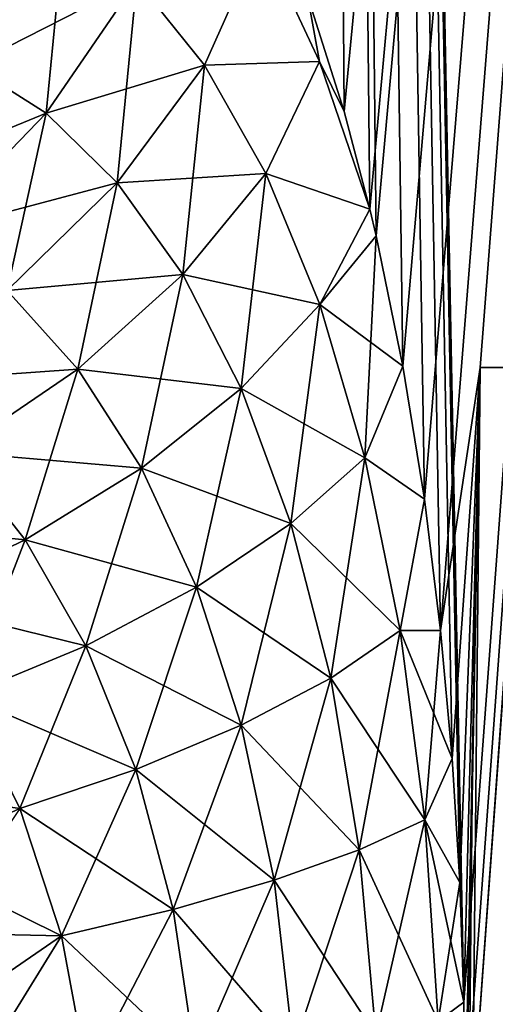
# Model space of a CAD drawing. Header units: millimetres. Extents: x -272 to -228, y -64 to 39.
# Tile 177 of 245: x -233.688 to -233.409, y -4.373 to -3.796. Entities that reach past the tile are written whole.
import ezdxf

# ---------------------------------------------------------------- set-up
doc = ezdxf.new("R2010")
doc.units = ezdxf.units.MM
doc.header["$LTSCALE"] = 26.699852
for name, color, linetype in [('133', 7, 'CONTINUOUS'), ('134', 7, 'CONTINUOUS'), ('179', 7, 'CONTINUOUS'), ('215', 7, 'CONTINUOUS')]:
    doc.layers.add(name, color=color, linetype=linetype)

msp = doc.modelspace()

# ---------------------------------------------------------------- linework, layer by layer
at = {"layer": '133', "color": 31, "linetype": 'Continuous', "true_color": 0xffba99}
for points in [[(-233.97362, -58.50872, 4.38431), (-233.01687, 1.18245, 4.83212), (-234.18629, -58.50872, 5.09841), (-233.97362, -58.50872, 4.38431)], [(-234.18629, -58.50872, 5.09841), (-233.01687, 1.18245, 4.83212), (-233.42741, -4.50523, 5.79907), (-234.18629, -58.50872, 5.09841)], [(-232.64347, 1.18245, 3.2445), (-233.01687, 1.18245, 4.83212), (-233.97362, -58.50872, 4.38431), (-232.64347, 1.18245, 3.2445)], [(-233.64666, -58.50872, 2.93863), (-232.64347, 1.18245, 3.2445), (-233.97362, -58.50872, 4.38431), (-233.64666, -58.50872, 2.93863)], [(-232.41814, 1.18245, 1.6292), (-232.64347, 1.18245, 3.2445), (-233.64666, -58.50872, 2.93863), (-232.41814, 1.18245, 1.6292)], [(-233.45004, -58.50872, 1.47168), (-232.41814, 1.18245, 1.6292), (-233.64666, -58.50872, 2.93863), (-233.45004, -58.50872, 1.47168)], [(-233.01687, 1.18245, 4.83212), (-233.53517, 1.18245, 6.37851), (-233.42763, -4.37204, 5.80674), (-233.01687, 1.18245, 4.83212)], [(-233.42763, -4.37204, 5.80674), (-233.53517, 1.18245, 6.37851), (-233.43009, -4.30183, 5.81744), (-233.42763, -4.37204, 5.80674)], [(-233.43009, -4.30183, 5.81744), (-233.53517, 1.18245, 6.37851), (-233.43453, -4.22911, 5.83389), (-233.43009, -4.30183, 5.81744)], [(-233.43453, -4.22911, 5.83389), (-233.53517, 1.18245, 6.37851), (-233.4413, -4.1541, 5.85703), (-233.43453, -4.22911, 5.83389)], [(-233.4413, -4.1541, 5.85703), (-233.53517, 1.18245, 6.37851), (-233.45082, -4.07712, 5.88788), (-233.4413, -4.1541, 5.85703)], [(-233.45082, -4.07712, 5.88788), (-233.53517, 1.18245, 6.37851), (-233.46345, -3.99908, 5.92729), (-233.45082, -4.07712, 5.88788)], [(-233.46345, -3.99908, 5.92729), (-233.53517, 1.18245, 6.37851), (-233.47917, -3.92268, 5.9749), (-233.46345, -3.99908, 5.92729)], [(-233.47917, -3.92268, 5.9749), (-233.53517, 1.18245, 6.37851), (-233.48286, -3.90705, 5.98587), (-233.47917, -3.92268, 5.9749)], [(-233.48286, -3.90705, 5.98587), (-233.53517, 1.18245, 6.37851), (-233.49783, -3.84994, 6.02995), (-233.48286, -3.90705, 5.98587)], [(-233.49783, -3.84994, 6.02995), (-233.53517, 1.18245, 6.37851), (-233.51938, -3.78177, 6.09203), (-233.49783, -3.84994, 6.02995)], [(-232.43328, -4), (-232.41814, 1.18245, 1.6292), (-233.45004, -58.50872, 1.47168), (-232.43328, -4)], [(-233.42683, -4.4397, 5.80088), (-233.01687, 1.18245, 4.83212), (-233.42763, -4.37204, 5.80674), (-233.42683, -4.4397, 5.80088)], [(-233.42741, -4.50523, 5.79907), (-233.01687, 1.18245, 4.83212), (-233.42683, -4.4397, 5.80088), (-233.42741, -4.50523, 5.79907)], [(-233.41805, -4, -5.79902), (-232.98952, -4, -4.38558), (-233.97686, -58.50872, -4.39616), (-233.41805, -4, -5.79902)], [(-233.97686, -58.50872, -4.39616), (-232.98952, -4, -4.38558), (-233.6492, -58.50872, -2.95269), (-233.97686, -58.50872, -4.39616)], [(-233.42273, -4.25276, -5.79904), (-233.41805, -4, -5.79902), (-233.97686, -58.50872, -4.39616), (-233.42273, -4.25276, -5.79904)], [(-232.98952, -4, -4.38558), (-232.68123, -4, -2.94106), (-233.6492, -58.50872, -2.95269), (-232.98952, -4, -4.38558)], [(-233.6492, -58.50872, -2.95269), (-232.68123, -4, -2.94106), (-233.4513, -58.50872, -1.48577), (-233.6492, -58.50872, -2.95269)], [(-232.68123, -4, -2.94106), (-232.49538, -4, -1.47575), (-233.4513, -58.50872, -1.48577), (-232.68123, -4, -2.94106)], [(-233.4513, -58.50872, -1.48577), (-232.49538, -4, -1.47575), (-233.38473, -58.50872, -0.00706), (-233.4513, -58.50872, -1.48577)], [(-233.38473, -58.50872, -0.00706), (-232.43328, -4), (-233.45004, -58.50872, 1.47168), (-233.38473, -58.50872, -0.00706)], [(-233.42741, -4.50523, -5.79907), (-233.42273, -4.25276, -5.79904), (-233.97686, -58.50872, -4.39616), (-233.42741, -4.50523, -5.79907)]]:
    msp.add_3dface(points, dxfattribs=at)
at = {"layer": '134', "color": 31, "linetype": 'Continuous', "true_color": 0xffba99}
for points in [[(-233.49783, -3.84995, -6.02994), (-233.51938, -3.78177, -6.09203), (-233.01687, 1.18245, -4.83212), (-233.49783, -3.84995, -6.02994)], [(-233.48286, -3.90705, -5.98587), (-233.49783, -3.84995, -6.02994), (-233.01687, 1.18245, -4.83212), (-233.48286, -3.90705, -5.98587)], [(-233.47917, -3.92269, -5.9749), (-233.48286, -3.90705, -5.98587), (-233.01687, 1.18245, -4.83212), (-233.47917, -3.92269, -5.9749)], [(-233.46345, -3.99909, -5.92729), (-233.47917, -3.92269, -5.9749), (-233.01687, 1.18245, -4.83212), (-233.46345, -3.99909, -5.92729)], [(-233.45082, -4.07712, -5.88788), (-233.46345, -3.99909, -5.92729), (-233.01687, 1.18245, -4.83212), (-233.45082, -4.07712, -5.88788)], [(-233.4413, -4.1541, -5.85703), (-233.45082, -4.07712, -5.88788), (-233.01687, 1.18245, -4.83212), (-233.4413, -4.1541, -5.85703)], [(-233.41805, -4, -5.79902), (-233.4413, -4.1541, -5.85703), (-233.01687, 1.18245, -4.83212), (-233.41805, -4, -5.79902)], [(-232.98952, -4, -4.38558), (-233.41805, -4, -5.79902), (-233.01687, 1.18245, -4.83212), (-232.98952, -4, -4.38558)], [(-233.4413, -4.1541, -5.85703), (-233.41805, -4, -5.79902), (-233.43453, -4.22911, -5.83389), (-233.4413, -4.1541, -5.85703)], [(-233.43453, -4.22911, -5.83389), (-233.41805, -4, -5.79902), (-233.43009, -4.30183, -5.81744), (-233.43453, -4.22911, -5.83389)], [(-233.43009, -4.30183, -5.81744), (-233.41805, -4, -5.79902), (-233.42763, -4.37204, -5.80674), (-233.43009, -4.30183, -5.81744)], [(-233.42763, -4.37204, -5.80674), (-233.41805, -4, -5.79902), (-233.42683, -4.4397, -5.80088), (-233.42763, -4.37204, -5.80674)], [(-233.41805, -4, -5.79902), (-233.42273, -4.25276, -5.79904), (-233.42683, -4.4397, -5.80088), (-233.41805, -4, -5.79902)], [(-233.42741, -4.50523, -5.79907), (-233.42683, -4.4397, -5.80088), (-233.42273, -4.25276, -5.79904), (-233.42741, -4.50523, -5.79907)]]:
    msp.add_3dface(points, dxfattribs=at)
at = {"layer": '179', "color": 31, "linetype": 'Continuous', "true_color": 0xffba99}
for points in [[(-233.70604, -3.71711, 6.4901), (-233.71685, -3.82281, 6.40966), (-233.66182, -3.73804, 6.39432), (-233.70604, -3.71711, 6.4901)], [(-233.71685, -3.82281, 6.40966), (-233.67276, -3.85084, 6.32437), (-233.66182, -3.73804, 6.39432), (-233.71685, -3.82281, 6.40966)], [(-233.66182, -3.73804, 6.39432), (-233.67276, -3.85084, 6.32437), (-233.61942, -3.77334, 6.29885), (-233.66182, -3.73804, 6.39432)], [(-233.61942, -3.77334, 6.29885), (-233.5798, -3.82276, 6.20608), (-233.5464, -3.7479, 6.1642), (-233.61942, -3.77334, 6.29885)], [(-233.5464, -3.7479, 6.1642), (-233.5798, -3.82276, 6.20608), (-233.51238, -3.82054, 6.07061), (-233.5464, -3.7479, 6.1642)], [(-233.51938, -3.78177, 6.09203), (-233.5464, -3.7479, 6.1642), (-233.51238, -3.82054, 6.07061), (-233.51938, -3.78177, 6.09203)], [(-233.67276, -3.85084, 6.32437), (-233.63098, -3.8917, 6.2404), (-233.61942, -3.77334, 6.29885), (-233.67276, -3.85084, 6.32437)], [(-233.61942, -3.77334, 6.29885), (-233.63098, -3.8917, 6.2404), (-233.5798, -3.82276, 6.20608), (-233.61942, -3.77334, 6.29885)], [(-233.49783, -3.84994, 6.02995), (-233.51938, -3.78177, 6.09203), (-233.51238, -3.82054, 6.07061), (-233.49783, -3.84994, 6.02995)], [(-233.5798, -3.82276, 6.20608), (-233.5438, -3.88612, 6.11839), (-233.51238, -3.82054, 6.07061), (-233.5798, -3.82276, 6.20608)], [(-233.5438, -3.88612, 6.11839), (-233.48286, -3.90705, 5.98587), (-233.51238, -3.82054, 6.07061), (-233.5438, -3.88612, 6.11839)], [(-233.48286, -3.90705, 5.98587), (-233.49783, -3.84994, 6.02995), (-233.51238, -3.82054, 6.07061), (-233.48286, -3.90705, 5.98587)], [(-233.71685, -3.82281, 6.40966), (-233.74005, -3.92052, 6.33536), (-233.67276, -3.85084, 6.32437), (-233.71685, -3.82281, 6.40966)], [(-233.63098, -3.8917, 6.2404), (-233.59252, -3.94552, 6.16001), (-233.5798, -3.82276, 6.20608), (-233.63098, -3.8917, 6.2404)], [(-233.5798, -3.82276, 6.20608), (-233.59252, -3.94552, 6.16001), (-233.5438, -3.88612, 6.11839), (-233.5798, -3.82276, 6.20608)], [(-233.74005, -3.92052, 6.33536), (-233.69554, -3.95484, 6.26029), (-233.67276, -3.85084, 6.32437), (-233.74005, -3.92052, 6.33536)], [(-233.67276, -3.85084, 6.32437), (-233.69554, -3.95484, 6.26029), (-233.63098, -3.8917, 6.2404), (-233.67276, -3.85084, 6.32437)], [(-233.59252, -3.94552, 6.16001), (-233.55827, -4.01224, 6.08559), (-233.5438, -3.88612, 6.11839), (-233.59252, -3.94552, 6.16001)], [(-233.5438, -3.88612, 6.11839), (-233.55827, -4.01224, 6.08559), (-233.51221, -3.96308, 6.03821), (-233.5438, -3.88612, 6.11839)], [(-233.48286, -3.90705, 5.98587), (-233.5438, -3.88612, 6.11839), (-233.51221, -3.96308, 6.03821), (-233.48286, -3.90705, 5.98587)], [(-233.69554, -3.95484, 6.26029), (-233.65412, -4.00093, 6.18774), (-233.63098, -3.8917, 6.2404), (-233.69554, -3.95484, 6.26029)], [(-233.63098, -3.8917, 6.2404), (-233.65412, -4.00093, 6.18774), (-233.59252, -3.94552, 6.16001), (-233.63098, -3.8917, 6.2404)], [(-233.47917, -3.92268, 5.9749), (-233.48286, -3.90705, 5.98587), (-233.51221, -3.96308, 6.03821), (-233.47917, -3.92268, 5.9749)], [(-233.47917, -3.92268, 5.9749), (-233.51221, -3.96308, 6.03821), (-233.48573, -4.05288, 5.96809), (-233.47917, -3.92268, 5.9749)], [(-233.46345, -3.99908, 5.92729), (-233.47917, -3.92268, 5.9749), (-233.48573, -4.05288, 5.96809), (-233.46345, -3.99908, 5.92729)], [(-233.65412, -4.00093, 6.18774), (-233.61682, -4.05896, 6.11987), (-233.59252, -3.94552, 6.16001), (-233.65412, -4.00093, 6.18774)], [(-233.59252, -3.94552, 6.16001), (-233.61682, -4.05896, 6.11987), (-233.55827, -4.01224, 6.08559), (-233.59252, -3.94552, 6.16001)], [(-233.69554, -3.95484, 6.26029), (-233.72559, -4.04962, 6.20021), (-233.65412, -4.00093, 6.18774), (-233.69554, -3.95484, 6.26029)], [(-233.55827, -4.01224, 6.08559), (-233.5291, -4.09144, 6.01965), (-233.51221, -3.96308, 6.03821), (-233.55827, -4.01224, 6.08559)], [(-233.51221, -3.96308, 6.03821), (-233.5291, -4.09144, 6.01965), (-233.48573, -4.05288, 5.96809), (-233.51221, -3.96308, 6.03821)], [(-233.45082, -4.07712, 5.88788), (-233.46345, -3.99908, 5.92729), (-233.48573, -4.05288, 5.96809), (-233.45082, -4.07712, 5.88788)], [(-233.72559, -4.04962, 6.20021), (-233.68497, -4.10092, 6.13936), (-233.65412, -4.00093, 6.18774), (-233.72559, -4.04962, 6.20021)], [(-233.65412, -4.00093, 6.18774), (-233.68497, -4.10092, 6.13936), (-233.61682, -4.05896, 6.11987), (-233.65412, -4.00093, 6.18774)], [(-233.61682, -4.05896, 6.11987), (-233.58459, -4.12877, 6.05907), (-233.55827, -4.01224, 6.08559), (-233.61682, -4.05896, 6.11987)], [(-233.55827, -4.01224, 6.08559), (-233.58459, -4.12877, 6.05907), (-233.5291, -4.09144, 6.01965), (-233.55827, -4.01224, 6.08559)], [(-233.72559, -4.04962, 6.20021), (-233.75937, -4.13607, 6.14311), (-233.68497, -4.10092, 6.13936), (-233.72559, -4.04962, 6.20021)], [(-233.5291, -4.09144, 6.01965), (-233.50577, -4.18215, 5.96477), (-233.48573, -4.05288, 5.96809), (-233.5291, -4.09144, 6.01965)], [(-233.48573, -4.05288, 5.96809), (-233.50577, -4.18215, 5.96477), (-233.46502, -4.15423, 5.91054), (-233.48573, -4.05288, 5.96809)], [(-233.45082, -4.07712, 5.88788), (-233.48573, -4.05288, 5.96809), (-233.46502, -4.15423, 5.91054), (-233.45082, -4.07712, 5.88788)], [(-233.68497, -4.10092, 6.13936), (-233.64948, -4.16304, 6.08439), (-233.61682, -4.05896, 6.11987), (-233.68497, -4.10092, 6.13936)], [(-233.61682, -4.05896, 6.11987), (-233.64948, -4.16304, 6.08439), (-233.58459, -4.12877, 6.05907), (-233.61682, -4.05896, 6.11987)], [(-233.4413, -4.1541, 5.85703), (-233.45082, -4.07712, 5.88788), (-233.46502, -4.15423, 5.91054), (-233.4413, -4.1541, 5.85703)], [(-233.58459, -4.12877, 6.05907), (-233.55835, -4.20972, 6.00784), (-233.5291, -4.09144, 6.01965), (-233.58459, -4.12877, 6.05907)], [(-233.5291, -4.09144, 6.01965), (-233.55835, -4.20972, 6.00784), (-233.50577, -4.18215, 5.96477), (-233.5291, -4.09144, 6.01965)], [(-233.75937, -4.13607, 6.14311), (-233.72057, -4.19256, 6.09439), (-233.68497, -4.10092, 6.13936), (-233.75937, -4.13607, 6.14311)], [(-233.68497, -4.10092, 6.13936), (-233.72057, -4.19256, 6.09439), (-233.64948, -4.16304, 6.08439), (-233.68497, -4.10092, 6.13936)], [(-233.64948, -4.16304, 6.08439), (-233.62018, -4.23559, 6.03765), (-233.58459, -4.12877, 6.05907), (-233.64948, -4.16304, 6.08439)], [(-233.58459, -4.12877, 6.05907), (-233.62018, -4.23559, 6.03765), (-233.55835, -4.20972, 6.00784), (-233.58459, -4.12877, 6.05907)], [(-233.50577, -4.18215, 5.96477), (-233.48899, -4.2828, 5.92339), (-233.46502, -4.15423, 5.91054), (-233.50577, -4.18215, 5.96477)], [(-233.46502, -4.15423, 5.91054), (-233.48899, -4.2828, 5.92339), (-233.45056, -4.26517, 5.86782), (-233.46502, -4.15423, 5.91054)], [(-233.4413, -4.1541, 5.85703), (-233.46502, -4.15423, 5.91054), (-233.45056, -4.26517, 5.86782), (-233.4413, -4.1541, 5.85703)], [(-233.43453, -4.22911, 5.83389), (-233.4413, -4.1541, 5.85703), (-233.45056, -4.26517, 5.86782), (-233.43453, -4.22911, 5.83389)], [(-233.72057, -4.19256, 6.09439), (-233.68822, -4.25849, 6.05273), (-233.64948, -4.16304, 6.08439), (-233.72057, -4.19256, 6.09439)], [(-233.64948, -4.16304, 6.08439), (-233.68822, -4.25849, 6.05273), (-233.62018, -4.23559, 6.03765), (-233.64948, -4.16304, 6.08439)], [(-233.55835, -4.20972, 6.00784), (-233.53902, -4.30058, 5.96873), (-233.50577, -4.18215, 5.96477), (-233.55835, -4.20972, 6.00784)], [(-233.50577, -4.18215, 5.96477), (-233.53902, -4.30058, 5.96873), (-233.48899, -4.2828, 5.92339), (-233.50577, -4.18215, 5.96477)], [(-233.62018, -4.23559, 6.03765), (-233.59821, -4.31763, 6.00161), (-233.55835, -4.20972, 6.00784), (-233.62018, -4.23559, 6.03765)], [(-233.55835, -4.20972, 6.00784), (-233.59821, -4.31763, 6.00161), (-233.53902, -4.30058, 5.96873), (-233.55835, -4.20972, 6.00784)], [(-233.43009, -4.30183, 5.81744), (-233.43453, -4.22911, 5.83389), (-233.45056, -4.26517, 5.86782), (-233.43009, -4.30183, 5.81744)], [(-233.68822, -4.25849, 6.05273), (-233.66364, -4.33311, 6.02042), (-233.62018, -4.23559, 6.03765), (-233.68822, -4.25849, 6.05273)], [(-233.62018, -4.23559, 6.03765), (-233.66364, -4.33311, 6.02042), (-233.59821, -4.31763, 6.00161), (-233.62018, -4.23559, 6.03765)], [(-233.68822, -4.25849, 6.05273), (-233.73683, -4.33152, 6.02924), (-233.66364, -4.33311, 6.02042), (-233.68822, -4.25849, 6.05273)], [(-233.48899, -4.2828, 5.92339), (-233.4794, -4.39117, 5.89765), (-233.45056, -4.26517, 5.86782), (-233.48899, -4.2828, 5.92339)], [(-233.45056, -4.26517, 5.86782), (-233.4794, -4.39117, 5.89765), (-233.44273, -4.38313, 5.84168), (-233.45056, -4.26517, 5.86782)], [(-233.43009, -4.30183, 5.81744), (-233.45056, -4.26517, 5.86782), (-233.44273, -4.38313, 5.84168), (-233.43009, -4.30183, 5.81744)], [(-233.53902, -4.30058, 5.96873), (-233.52755, -4.39942, 5.94407), (-233.48899, -4.2828, 5.92339), (-233.53902, -4.30058, 5.96873)], [(-233.48899, -4.2828, 5.92339), (-233.52755, -4.39942, 5.94407), (-233.4794, -4.39117, 5.89765), (-233.48899, -4.2828, 5.92339)], [(-233.59821, -4.31763, 6.00161), (-233.58483, -4.40745, 5.97866), (-233.53902, -4.30058, 5.96873), (-233.59821, -4.31763, 6.00161)], [(-233.53902, -4.30058, 5.96873), (-233.58483, -4.40745, 5.97866), (-233.52755, -4.39942, 5.94407), (-233.53902, -4.30058, 5.96873)], [(-233.42763, -4.37204, 5.80674), (-233.43009, -4.30183, 5.81744), (-233.44273, -4.38313, 5.84168), (-233.42763, -4.37204, 5.80674)], [(-233.66364, -4.33311, 6.02042), (-233.64842, -4.41489, 5.99972), (-233.59821, -4.31763, 6.00161), (-233.66364, -4.33311, 6.02042)], [(-233.59821, -4.31763, 6.00161), (-233.64842, -4.41489, 5.99972), (-233.58483, -4.40745, 5.97866), (-233.59821, -4.31763, 6.00161)], [(-233.73683, -4.33152, 6.02924), (-233.72421, -4.37459, 6.01598), (-233.66364, -4.33311, 6.02042), (-233.73683, -4.33152, 6.02924)], [(-233.72421, -4.37459, 6.01598), (-233.71573, -4.41724, 6.0069), (-233.66364, -4.33311, 6.02042), (-233.72421, -4.37459, 6.01598)], [(-233.66364, -4.33311, 6.02042), (-233.71573, -4.41724, 6.0069), (-233.64842, -4.41489, 5.99972), (-233.66364, -4.33311, 6.02042)], [(-233.42683, -4.4397, 5.80088), (-233.42763, -4.37204, 5.80674), (-233.44273, -4.38313, 5.84168), (-233.42683, -4.4397, 5.80088)]]:
    msp.add_3dface(points, dxfattribs=at)
at = {"layer": '215', "color": 31, "linetype": 'Continuous', "true_color": 0xffba99}
for points in [[(-233.66182, -3.73804, -6.39432), (-233.76211, -3.80746, -6.49389), (-233.70604, -3.71711, -6.4901), (-233.66182, -3.73804, -6.39432)], [(-233.71685, -3.82281, -6.40966), (-233.76211, -3.80746, -6.49389), (-233.66182, -3.73804, -6.39432), (-233.71685, -3.82281, -6.40966)], [(-233.61942, -3.77334, -6.29885), (-233.71685, -3.82281, -6.40966), (-233.66182, -3.73804, -6.39432), (-233.61942, -3.77334, -6.29885)], [(-233.5798, -3.82276, -6.20608), (-233.61942, -3.77334, -6.29885), (-233.5464, -3.7479, -6.1642), (-233.5798, -3.82276, -6.20608)], [(-233.51238, -3.82054, -6.07061), (-233.5798, -3.82276, -6.20608), (-233.5464, -3.7479, -6.1642), (-233.51238, -3.82054, -6.07061)], [(-233.51938, -3.78177, -6.09203), (-233.51238, -3.82054, -6.07061), (-233.5464, -3.7479, -6.1642), (-233.51938, -3.78177, -6.09203)], [(-233.67276, -3.85084, -6.32437), (-233.71685, -3.82281, -6.40966), (-233.61942, -3.77334, -6.29885), (-233.67276, -3.85084, -6.32437)], [(-233.5798, -3.82276, -6.20608), (-233.67276, -3.85084, -6.32437), (-233.61942, -3.77334, -6.29885), (-233.5798, -3.82276, -6.20608)], [(-233.51938, -3.78177, -6.09203), (-233.49783, -3.84995, -6.02994), (-233.51238, -3.82054, -6.07061), (-233.51938, -3.78177, -6.09203)], [(-233.5438, -3.88612, -6.11839), (-233.5798, -3.82276, -6.20608), (-233.51238, -3.82054, -6.07061), (-233.5438, -3.88612, -6.11839)], [(-233.48286, -3.90705, -5.98587), (-233.5438, -3.88612, -6.11839), (-233.51238, -3.82054, -6.07061), (-233.48286, -3.90705, -5.98587)], [(-233.49783, -3.84995, -6.02994), (-233.48286, -3.90705, -5.98587), (-233.51238, -3.82054, -6.07061), (-233.49783, -3.84995, -6.02994)], [(-233.67276, -3.85084, -6.32437), (-233.78653, -3.8976, -6.41087), (-233.71685, -3.82281, -6.40966), (-233.67276, -3.85084, -6.32437)], [(-233.63098, -3.8917, -6.2404), (-233.67276, -3.85084, -6.32437), (-233.5798, -3.82276, -6.20608), (-233.63098, -3.8917, -6.2404)], [(-233.5438, -3.88612, -6.11839), (-233.63098, -3.8917, -6.2404), (-233.5798, -3.82276, -6.20608), (-233.5438, -3.88612, -6.11839)], [(-233.74005, -3.92052, -6.33536), (-233.78653, -3.8976, -6.41087), (-233.67276, -3.85084, -6.32437), (-233.74005, -3.92052, -6.33536)], [(-233.63098, -3.8917, -6.2404), (-233.74005, -3.92052, -6.33536), (-233.67276, -3.85084, -6.32437), (-233.63098, -3.8917, -6.2404)], [(-233.59252, -3.94552, -6.16001), (-233.63098, -3.8917, -6.2404), (-233.5438, -3.88612, -6.11839), (-233.59252, -3.94552, -6.16001)], [(-233.51221, -3.96308, -6.03821), (-233.59252, -3.94552, -6.16001), (-233.5438, -3.88612, -6.11839), (-233.51221, -3.96308, -6.03821)], [(-233.48286, -3.90705, -5.98587), (-233.51221, -3.96308, -6.03821), (-233.5438, -3.88612, -6.11839), (-233.48286, -3.90705, -5.98587)], [(-233.69554, -3.95484, -6.26029), (-233.74005, -3.92052, -6.33536), (-233.63098, -3.8917, -6.2404), (-233.69554, -3.95484, -6.26029)], [(-233.59252, -3.94552, -6.16001), (-233.69554, -3.95484, -6.26029), (-233.63098, -3.8917, -6.2404), (-233.59252, -3.94552, -6.16001)], [(-233.48286, -3.90705, -5.98587), (-233.47917, -3.92269, -5.9749), (-233.51221, -3.96308, -6.03821), (-233.48286, -3.90705, -5.98587)], [(-233.47917, -3.92269, -5.9749), (-233.46345, -3.99909, -5.92729), (-233.51221, -3.96308, -6.03821), (-233.47917, -3.92269, -5.9749)], [(-233.65412, -4.00093, -6.18774), (-233.69554, -3.95484, -6.26029), (-233.59252, -3.94552, -6.16001), (-233.65412, -4.00093, -6.18774)], [(-233.55827, -4.01224, -6.08559), (-233.65412, -4.00093, -6.18774), (-233.59252, -3.94552, -6.16001), (-233.55827, -4.01224, -6.08559)], [(-233.55827, -4.01224, -6.08559), (-233.59252, -3.94552, -6.16001), (-233.51221, -3.96308, -6.03821), (-233.55827, -4.01224, -6.08559)], [(-233.65412, -4.00093, -6.18774), (-233.77029, -4.00909, -6.2648), (-233.69554, -3.95484, -6.26029), (-233.65412, -4.00093, -6.18774)], [(-233.48573, -4.05288, -5.96809), (-233.55827, -4.01224, -6.08559), (-233.51221, -3.96308, -6.03821), (-233.48573, -4.05288, -5.96809)], [(-233.46345, -3.99909, -5.92729), (-233.48573, -4.05288, -5.96809), (-233.51221, -3.96308, -6.03821), (-233.46345, -3.99909, -5.92729)], [(-233.46345, -3.99909, -5.92729), (-233.45082, -4.07712, -5.88788), (-233.48573, -4.05288, -5.96809), (-233.46345, -3.99909, -5.92729)], [(-233.72559, -4.04962, -6.20021), (-233.77029, -4.00909, -6.2648), (-233.65412, -4.00093, -6.18774), (-233.72559, -4.04962, -6.20021)], [(-233.61682, -4.05896, -6.11987), (-233.72559, -4.04962, -6.20021), (-233.65412, -4.00093, -6.18774), (-233.61682, -4.05896, -6.11987)], [(-233.61682, -4.05896, -6.11987), (-233.65412, -4.00093, -6.18774), (-233.55827, -4.01224, -6.08559), (-233.61682, -4.05896, -6.11987)], [(-233.5291, -4.09144, -6.01965), (-233.61682, -4.05896, -6.11987), (-233.55827, -4.01224, -6.08559), (-233.5291, -4.09144, -6.01965)], [(-233.5291, -4.09144, -6.01965), (-233.55827, -4.01224, -6.08559), (-233.48573, -4.05288, -5.96809), (-233.5291, -4.09144, -6.01965)], [(-233.68497, -4.10092, -6.13936), (-233.80341, -4.0892, -6.19681), (-233.72559, -4.04962, -6.20021), (-233.68497, -4.10092, -6.13936)], [(-233.68497, -4.10092, -6.13936), (-233.72559, -4.04962, -6.20021), (-233.61682, -4.05896, -6.11987), (-233.68497, -4.10092, -6.13936)], [(-233.46502, -4.15423, -5.91054), (-233.5291, -4.09144, -6.01965), (-233.48573, -4.05288, -5.96809), (-233.46502, -4.15423, -5.91054)], [(-233.45082, -4.07712, -5.88788), (-233.46502, -4.15423, -5.91054), (-233.48573, -4.05288, -5.96809), (-233.45082, -4.07712, -5.88788)], [(-233.58459, -4.12877, -6.05907), (-233.68497, -4.10092, -6.13936), (-233.61682, -4.05896, -6.11987), (-233.58459, -4.12877, -6.05907)], [(-233.58459, -4.12877, -6.05907), (-233.61682, -4.05896, -6.11987), (-233.5291, -4.09144, -6.01965), (-233.58459, -4.12877, -6.05907)], [(-233.45082, -4.07712, -5.88788), (-233.4413, -4.1541, -5.85703), (-233.46502, -4.15423, -5.91054), (-233.45082, -4.07712, -5.88788)], [(-233.75937, -4.13607, -6.14311), (-233.80341, -4.0892, -6.19681), (-233.68497, -4.10092, -6.13936), (-233.75937, -4.13607, -6.14311)], [(-233.50577, -4.18215, -5.96477), (-233.58459, -4.12877, -6.05907), (-233.5291, -4.09144, -6.01965), (-233.50577, -4.18215, -5.96477)], [(-233.50577, -4.18215, -5.96477), (-233.5291, -4.09144, -6.01965), (-233.46502, -4.15423, -5.91054), (-233.50577, -4.18215, -5.96477)], [(-233.64948, -4.16304, -6.08439), (-233.75937, -4.13607, -6.14311), (-233.68497, -4.10092, -6.13936), (-233.64948, -4.16304, -6.08439)], [(-233.64948, -4.16304, -6.08439), (-233.68497, -4.10092, -6.13936), (-233.58459, -4.12877, -6.05907), (-233.64948, -4.16304, -6.08439)], [(-233.55835, -4.20972, -6.00784), (-233.64948, -4.16304, -6.08439), (-233.58459, -4.12877, -6.05907), (-233.55835, -4.20972, -6.00784)], [(-233.55835, -4.20972, -6.00784), (-233.58459, -4.12877, -6.05907), (-233.50577, -4.18215, -5.96477), (-233.55835, -4.20972, -6.00784)], [(-233.72057, -4.19256, -6.09439), (-233.75937, -4.13607, -6.14311), (-233.64948, -4.16304, -6.08439), (-233.72057, -4.19256, -6.09439)], [(-233.45056, -4.26517, -5.86782), (-233.50577, -4.18215, -5.96477), (-233.46502, -4.15423, -5.91054), (-233.45056, -4.26517, -5.86782)], [(-233.4413, -4.1541, -5.85703), (-233.43453, -4.22911, -5.83389), (-233.46502, -4.15423, -5.91054), (-233.4413, -4.1541, -5.85703)], [(-233.43453, -4.22911, -5.83389), (-233.45056, -4.26517, -5.86782), (-233.46502, -4.15423, -5.91054), (-233.43453, -4.22911, -5.83389)], [(-233.62018, -4.23559, -6.03765), (-233.72057, -4.19256, -6.09439), (-233.64948, -4.16304, -6.08439), (-233.62018, -4.23559, -6.03765)], [(-233.62018, -4.23559, -6.03765), (-233.64948, -4.16304, -6.08439), (-233.55835, -4.20972, -6.00784), (-233.62018, -4.23559, -6.03765)], [(-233.48899, -4.2828, -5.92339), (-233.55835, -4.20972, -6.00784), (-233.50577, -4.18215, -5.96477), (-233.48899, -4.2828, -5.92339)], [(-233.48899, -4.2828, -5.92339), (-233.50577, -4.18215, -5.96477), (-233.45056, -4.26517, -5.86782), (-233.48899, -4.2828, -5.92339)], [(-233.68822, -4.25849, -6.05273), (-233.77545, -4.2461, -6.06926), (-233.72057, -4.19256, -6.09439), (-233.68822, -4.25849, -6.05273)], [(-233.68822, -4.25849, -6.05273), (-233.72057, -4.19256, -6.09439), (-233.62018, -4.23559, -6.03765), (-233.68822, -4.25849, -6.05273)], [(-233.53902, -4.30058, -5.96873), (-233.62018, -4.23559, -6.03765), (-233.55835, -4.20972, -6.00784), (-233.53902, -4.30058, -5.96873)], [(-233.53902, -4.30058, -5.96873), (-233.55835, -4.20972, -6.00784), (-233.48899, -4.2828, -5.92339), (-233.53902, -4.30058, -5.96873)], [(-233.43453, -4.22911, -5.83389), (-233.43009, -4.30183, -5.81744), (-233.45056, -4.26517, -5.86782), (-233.43453, -4.22911, -5.83389)], [(-233.59821, -4.31763, -6.00161), (-233.68822, -4.25849, -6.05273), (-233.62018, -4.23559, -6.03765), (-233.59821, -4.31763, -6.00161)], [(-233.59821, -4.31763, -6.00161), (-233.62018, -4.23559, -6.03765), (-233.53902, -4.30058, -5.96873), (-233.59821, -4.31763, -6.00161)], [(-233.75382, -4.28853, -6.04692), (-233.77545, -4.2461, -6.06926), (-233.68822, -4.25849, -6.05273), (-233.75382, -4.28853, -6.04692)], [(-233.66364, -4.33311, -6.02042), (-233.75382, -4.28853, -6.04692), (-233.68822, -4.25849, -6.05273), (-233.66364, -4.33311, -6.02042)], [(-233.66364, -4.33311, -6.02042), (-233.68822, -4.25849, -6.05273), (-233.59821, -4.31763, -6.00161), (-233.66364, -4.33311, -6.02042)], [(-233.44273, -4.38313, -5.84168), (-233.48899, -4.2828, -5.92339), (-233.45056, -4.26517, -5.86782), (-233.44273, -4.38313, -5.84168)], [(-233.43009, -4.30183, -5.81744), (-233.42763, -4.37204, -5.80674), (-233.45056, -4.26517, -5.86782), (-233.43009, -4.30183, -5.81744)], [(-233.42763, -4.37204, -5.80674), (-233.44273, -4.38313, -5.84168), (-233.45056, -4.26517, -5.86782), (-233.42763, -4.37204, -5.80674)], [(-233.4794, -4.39117, -5.89765), (-233.53902, -4.30058, -5.96873), (-233.48899, -4.2828, -5.92339), (-233.4794, -4.39117, -5.89765)], [(-233.4794, -4.39117, -5.89765), (-233.48899, -4.2828, -5.92339), (-233.44273, -4.38313, -5.84168), (-233.4794, -4.39117, -5.89765)], [(-233.73683, -4.33152, -6.02924), (-233.75382, -4.28853, -6.04692), (-233.66364, -4.33311, -6.02042), (-233.73683, -4.33152, -6.02924)], [(-233.52755, -4.39942, -5.94407), (-233.59821, -4.31763, -6.00161), (-233.53902, -4.30058, -5.96873), (-233.52755, -4.39942, -5.94407)], [(-233.52755, -4.39942, -5.94407), (-233.53902, -4.30058, -5.96873), (-233.4794, -4.39117, -5.89765), (-233.52755, -4.39942, -5.94407)], [(-233.58483, -4.40745, -5.97866), (-233.66364, -4.33311, -6.02042), (-233.59821, -4.31763, -6.00161), (-233.58483, -4.40745, -5.97866)], [(-233.58483, -4.40745, -5.97866), (-233.59821, -4.31763, -6.00161), (-233.52755, -4.39942, -5.94407), (-233.58483, -4.40745, -5.97866)], [(-233.7242, -4.37459, -6.01598), (-233.73683, -4.33152, -6.02924), (-233.66364, -4.33311, -6.02042), (-233.7242, -4.37459, -6.01598)], [(-233.64842, -4.41489, -5.99972), (-233.7242, -4.37459, -6.01598), (-233.66364, -4.33311, -6.02042), (-233.64842, -4.41489, -5.99972)], [(-233.64842, -4.41489, -5.99972), (-233.66364, -4.33311, -6.02042), (-233.58483, -4.40745, -5.97866), (-233.64842, -4.41489, -5.99972)], [(-233.42763, -4.37204, -5.80674), (-233.42683, -4.4397, -5.80088), (-233.44273, -4.38313, -5.84168), (-233.42763, -4.37204, -5.80674)]]:
    msp.add_3dface(points, dxfattribs=at)

doc.saveas('drawing.dxf')
